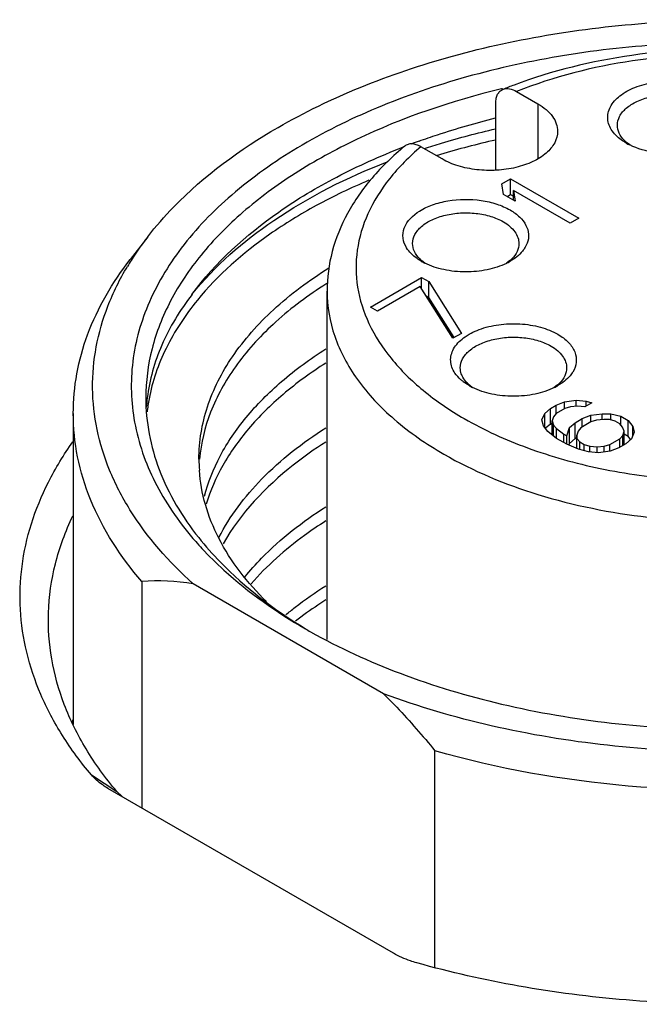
# Model space of a CAD drawing. Header units: inches. Extents: x 0 to 34, y 0 to 22.
# Tile 71 of 103: x 28.529 to 28.781, y 18.017 to 18.418. Entities that reach past the tile are written whole.
import ezdxf

# ---------------------------------------------------------------- set-up
doc = ezdxf.new("R2010")
doc.units = ezdxf.units.IN
doc.header["$LTSCALE"] = 1.87
doc.header["$MEASUREMENT"] = 0
doc.layers.get('0').update_dxf_attribs({"linetype": 'CONTINUOUS'})

msp = doc.modelspace()

# ---------------------------------------------------------------- linework, layer by layer
at = {"color": 7, "linetype": 'CONTINUOUS'}
for p, q in [((28.7255678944, 18.3900489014), (28.7252537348, 18.3899730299)), ((28.7313657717, 18.3889182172), (28.7400070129, 18.3839288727)), ((28.7228813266, 18.3569391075), (28.7228813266, 18.3841736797)), ((28.7400070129, 18.3839288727), (28.7400070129, 18.361435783)), ((28.7774383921, 18.367138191), (28.7760756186, 18.3681869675)), ((28.7010326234, 18.3614255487), (28.6923913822, 18.3664148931)), ((28.7253916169, 18.3513794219), (28.7288714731, 18.3533886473)), ((28.7260579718, 18.3469762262), (28.7253916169, 18.3513794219)), ((28.7288714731, 18.3469597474), (28.7288714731, 18.3533886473)), ((28.7288714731, 18.3533886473), (28.7567103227, 18.3373148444)), ((28.7307965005, 18.3442402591), (28.7260579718, 18.3469762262)), ((28.7274789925, 18.3461557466), (28.7288714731, 18.3469597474)), ((28.7288714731, 18.3469597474), (28.7301301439, 18.3462330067)), ((28.7301301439, 18.3446250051), (28.7301301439, 18.3486434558)), ((28.7301301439, 18.3486434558), (28.7307965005, 18.3442402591)), ((28.7532304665, 18.335305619), (28.7301301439, 18.3486434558)), ((28.7567103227, 18.3373148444), (28.7532304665, 18.335305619)), ((28.5811627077, 18.3297971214), (28.5739748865, 18.3205181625)), ((28.7356925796, 18.3271477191), (28.7349046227, 18.3254902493)), ((28.6939952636, 18.319024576), (28.6926839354, 18.3200376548)), ((28.7286392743, 18.3200366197), (28.7272268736, 18.3189538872)), ((28.6718018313, 18.3011487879), (28.6926809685, 18.31320414)), ((28.6926809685, 18.3086628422), (28.6926809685, 18.31320414)), ((28.6926809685, 18.31320414), (28.6956425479, 18.3114941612)), ((28.6956425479, 18.3050652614), (28.6956425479, 18.3114941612)), ((28.6956425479, 18.3114941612), (28.7089202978, 18.2904329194)), ((28.6541622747, 18.1658074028), (28.6541622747, 18.307579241)), ((28.6921626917, 18.3094849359), (28.6747634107, 18.2994388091)), ((28.7054404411, 18.2884236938), (28.6921626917, 18.3094849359)), ((28.6945520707, 18.3056948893), (28.6956425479, 18.3050652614)), ((28.7059367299, 18.2887365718), (28.6956425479, 18.3050652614)), ((28.6747634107, 18.2994388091), (28.6718018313, 18.3011487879)), ((28.7089202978, 18.2904329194), (28.7054404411, 18.2884236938)), ((28.7120042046, 18.2691548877), (28.7096621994, 18.270710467)), ((28.7134446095, 18.2683983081), (28.7121204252, 18.2694201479)), ((28.7480748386, 18.2694202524), (28.7467329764, 18.2683861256)), ((28.7474307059, 18.2612321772), (28.7509229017, 18.2625645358)), ((28.7509229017, 18.2625645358), (28.75559973, 18.2632129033)), ((28.7509229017, 18.2598570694), (28.7509229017, 18.2625645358)), ((28.75559973, 18.2608403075), (28.75559973, 18.2632129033)), ((28.75559973, 18.2632129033), (28.7597089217, 18.2628495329)), ((28.7597089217, 18.2607975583), (28.7597089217, 18.2628495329)), ((28.7597089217, 18.2628495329), (28.7620658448, 18.2621584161)), ((28.7428032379, 18.2578763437), (28.7451108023, 18.259892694)), ((28.7451108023, 18.259892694), (28.7474307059, 18.2612321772)), ((28.7451108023, 18.2534637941), (28.7451108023, 18.259892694)), ((28.7474307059, 18.2578478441), (28.7474307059, 18.2612321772)), ((28.7509722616, 18.2598570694), (28.7474924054, 18.2578478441)), ((28.7533045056, 18.2605196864), (28.7509722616, 18.2598570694)), ((28.7562290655, 18.2608403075), (28.7533045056, 18.2605196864)), ((28.7591659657, 18.2604840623), (28.7562290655, 18.2608403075)), ((28.7620658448, 18.2621584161), (28.7591659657, 18.2604840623)), ((28.550815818, 18.257870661), (28.550815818, 18.1312011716)), ((28.7416803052, 18.2551760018), (28.7428032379, 18.2578763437)), ((28.7423096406, 18.2528034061), (28.7416803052, 18.2551760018)), ((28.7428032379, 18.2521514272), (28.7428032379, 18.2578763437)), ((28.7463447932, 18.2565012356), (28.7457894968, 18.2548126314)), ((28.7457894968, 18.2491395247), (28.7457894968, 18.2548126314)), ((28.7457894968, 18.2548126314), (28.7464064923, 18.2531169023)), ((28.7474924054, 18.2578478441), (28.7463447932, 18.2565012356)), ((28.7551801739, 18.254078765), (28.7580800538, 18.2557531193)), ((28.7616216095, 18.2543780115), (28.757561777, 18.2520339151)), ((28.7580800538, 18.2557531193), (28.7615722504, 18.2570854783)), ((28.7580800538, 18.2523331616), (28.7580800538, 18.2557531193)), ((28.7615722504, 18.2570854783), (28.7662490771, 18.2577338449)), ((28.7615722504, 18.2543780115), (28.7615722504, 18.2570854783)), ((28.7639538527, 18.255040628), (28.7616216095, 18.2543780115)), ((28.7668784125, 18.2553612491), (28.7639538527, 18.255040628)), ((28.7662490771, 18.2553612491), (28.7662490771, 18.2577338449)), ((28.7662490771, 18.2577338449), (28.7697659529, 18.2577124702)), ((28.7692229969, 18.2553469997), (28.7668784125, 18.2553612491)), ((28.7715799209, 18.2546558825), (28.7692229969, 18.2553469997)), ((28.7697659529, 18.2551877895), (28.7697659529, 18.2577124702)), ((28.7697659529, 18.2577124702), (28.7738874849, 18.2566722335)), ((28.7733568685, 18.2536298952), (28.7715799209, 18.2546558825)), ((28.7738874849, 18.2530266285), (28.7738874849, 18.2566722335)), ((28.7738874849, 18.2566722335), (28.7768490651, 18.2549622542)), ((28.7768490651, 18.2485333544), (28.7768490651, 18.2549622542)), ((28.7768490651, 18.2549622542), (28.7786506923, 18.252582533)), ((28.7441112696, 18.2504236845), (28.7423096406, 18.2528034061)), ((28.7451108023, 18.2534637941), (28.743195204, 18.251789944)), ((28.7476775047, 18.2476948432), (28.7441112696, 18.2504236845)), ((28.7451108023, 18.2534637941), (28.7457894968, 18.2538556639)), ((28.7464064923, 18.2486674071), (28.7464064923, 18.2531169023)), ((28.7464064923, 18.2531169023), (28.7476034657, 18.2517560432)), ((28.7476034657, 18.2476948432), (28.7476034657, 18.2517560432)), ((28.7476034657, 18.2517560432), (28.7505773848, 18.2493691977)), ((28.7517620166, 18.2486852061), (28.7528726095, 18.2520624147)), ((28.7528726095, 18.2520624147), (28.7551801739, 18.254078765)), ((28.7528726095, 18.2456335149), (28.7528726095, 18.2520624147)), ((28.7551801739, 18.2476498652), (28.7551801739, 18.254078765)), ((28.7564141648, 18.2506873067), (28.7558588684, 18.2489987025)), ((28.757561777, 18.2520339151), (28.7564141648, 18.2506873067)), ((28.7745538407, 18.2522690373), (28.7733568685, 18.2536298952)), ((28.7751708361, 18.2505733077), (28.7745538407, 18.2522690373)), ((28.7746155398, 18.2488847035), (28.7751708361, 18.2505733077)), ((28.7751708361, 18.245101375), (28.7751708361, 18.2505733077)), ((28.7786506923, 18.2486965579), (28.7786506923, 18.252582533)), ((28.7786506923, 18.252582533), (28.7792800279, 18.2502099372)), ((28.7518237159, 18.2453008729), (28.7476775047, 18.2476948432)), ((28.7505773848, 18.2460204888), (28.7505773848, 18.2493691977)), ((28.7505773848, 18.2493691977), (28.7517620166, 18.2486852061)), ((28.7517620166, 18.2453008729), (28.7517620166, 18.2486852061)), ((28.7551801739, 18.2476498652), (28.7528726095, 18.2456335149)), ((28.7551801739, 18.2476498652), (28.7558588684, 18.2480417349)), ((28.7558588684, 18.2489987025), (28.755883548, 18.2476449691)), ((28.7558588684, 18.2476449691), (28.7558588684, 18.2489987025)), ((28.755883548, 18.2435320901), (28.755883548, 18.2476449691)), ((28.755883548, 18.2476449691), (28.7570805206, 18.2462841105)), ((28.7570805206, 18.2431078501), (28.7570805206, 18.2462841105)), ((28.7570805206, 18.2462841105), (28.7588574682, 18.2452581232)), ((28.7694080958, 18.2451939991), (28.7734679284, 18.2475380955)), ((28.7734679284, 18.2475380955), (28.7746155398, 18.2488847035)), ((28.7734679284, 18.2441181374), (28.7734679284, 18.2475380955)), ((28.7746155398, 18.2447807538), (28.7746155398, 18.2488847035)), ((28.7751708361, 18.2495023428), (28.7768490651, 18.2485333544)), ((28.7781570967, 18.247509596), (28.7758495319, 18.2454932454)), ((28.7778183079, 18.2472531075), (28.7768490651, 18.2485333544)), ((28.7792800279, 18.2502099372), (28.7781570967, 18.247509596)), ((28.7565499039, 18.243241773), (28.7518237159, 18.2453008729)), ((28.7528726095, 18.2456335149), (28.7526715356, 18.2450220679)), ((28.7606714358, 18.2422015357), (28.7565499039, 18.243241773)), ((28.7588574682, 18.2426593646), (28.7588574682, 18.2452581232)), ((28.7588574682, 18.2452581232), (28.7612143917, 18.2445670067)), ((28.7612143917, 18.2422015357), (28.7612143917, 18.2445670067)), ((28.7612143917, 18.2445670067), (28.764151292, 18.244210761)), ((28.764151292, 18.244210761), (28.7670758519, 18.2445313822)), ((28.764151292, 18.2418381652), (28.764151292, 18.244210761)), ((28.7694574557, 18.2424865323), (28.7647806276, 18.2418381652)), ((28.7670758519, 18.2445313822), (28.7694080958, 18.2451939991)), ((28.7670758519, 18.2421563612), (28.7670758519, 18.2445313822)), ((28.7694080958, 18.2424865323), (28.7694080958, 18.2451939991)), ((28.772949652, 18.2438188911), (28.7694574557, 18.2424865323)), ((28.7758495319, 18.2454932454), (28.772949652, 18.2438188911)), ((28.7647806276, 18.2418381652), (28.7606714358, 18.2422015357)), ((28.5786713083, 18.1894821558), (28.5786713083, 18.0972710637)), ((28.6771952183, 18.1437308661), (28.5995952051, 18.1885361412)), ((28.550674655, 18.1314777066), (28.5505972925, 18.1314062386)), ((28.5506556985, 18.1313823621), (28.5507306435, 18.1314511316)), ((28.6981191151, 18.032245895), (28.6981191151, 18.1205144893)), ((28.5581959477, 18.1106594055), (28.5685358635, 18.103928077)), ((28.5649336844, 18.1052029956), (28.5642989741, 18.1055791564)), ((28.6812340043, 18.0380526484), (28.5649336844, 18.1052029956)), ((28.5707238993, 18.1018321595), (28.5685358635, 18.103928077))]:
    msp.add_line(p, q, dxfattribs=at)
for centre, radius, start, end in [((28.7988793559, 18.2088441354), 0.1951268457, 110.55798025, 111.9885007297), ((28.7895377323, 18.0962334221), 0.2895109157, 111.0042546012, 111.1706418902), ((28.792191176, 18.0891803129), 0.2970467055, 109.7891078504, 110.4522212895), ((28.7956359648, 18.0459175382), 0.3313320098, 102.69781651, 106.7193009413), ((28.7852262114, 18.3788487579), 0.0140501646, 225.0574235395, 229.3618128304), ((28.7886948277, 18.3900153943), 0.0255019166, 240.039377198, 243.8476032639), ((28.7891528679, 18.068640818), 0.3077044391, 106.7803901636, 107.0647590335), ((28.6789689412, 18.2538232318), 0.1238465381, 142.1605653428, 147.6111100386), ((28.6726894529, 18.2578616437), 0.1163807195, 147.6339895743, 149.0650809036), ((28.7018345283, 18.3306994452), 0.0140501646, 225.0574235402, 229.3618128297), ((28.705259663, 18.3417886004), 0.0254130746, 240.0370699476, 243.708348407), ((28.7159329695, 18.3420280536), 0.0256859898, 296.0232075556, 299.9469362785), ((28.7194987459, 18.3306852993), 0.0140336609, 310.6418678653, 314.9568178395), ((28.7478437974, 18.16266627), 0.1752782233, 122.357953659, 122.97325218), ((28.7212707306, 18.2800837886), 0.0140513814, 225.057547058, 229.367615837), ((28.7247073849, 18.2911908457), 0.025435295, 240.037623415, 243.7431337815), ((28.7354469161, 18.2912606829), 0.0255159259, 296.2185507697, 299.9635131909), ((28.7389342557, 18.2800686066), 0.0140334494, 310.6429021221, 314.9568394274), ((28.6544862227, 18.2549601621), 0.0741228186, 172.9064083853, 175.769385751), ((28.6553138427, 18.2497803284), 0.0749570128, 169.2541881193, 173.3701898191), ((28.6678791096, 18.2392505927), 0.0658793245, 179.981256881, 183.9800348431), ((28.7040609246, 18.2966444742), 0.137686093, 221.3532605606, 222.9171579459), ((28.584607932, 18.0889182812), 0.1007389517, 81.4441518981, 93.378441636), ((28.7601727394, 18.3690175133), 0.2296315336, 239.9994097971, 240.6046348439), ((28.6548865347, 18.0762601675), 0.1186948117, 151.3922885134, 151.8751317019)]:
    msp.add_arc(centre, radius, start, end, dxfattribs=at)
for points, knots in [([(28.6342193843, 18.374289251), (28.6449379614, 18.3804780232), (28.6681234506, 18.391621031), (28.7057166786, 18.4042222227), (28.7464249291, 18.4130193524), (28.7891015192, 18.4177618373), (28.832550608, 18.4183199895), (28.8755513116, 18.4146758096), (28.916888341, 18.4069356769), (28.9433164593, 18.3989598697), (28.9559324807, 18.3942808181)], [0, 0, 0, 0, 0.1120242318, 0.2319800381, 0.358118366, 0.4882600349, 0.619988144, 0.7507932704, 0.8782113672, 1, 1, 1, 1]), ([(28.9877727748, 18.3678597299), (28.9772716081, 18.373922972), (28.9544901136, 18.384781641), (28.9175024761, 18.3968683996), (28.8774408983, 18.4050581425), (28.8355282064, 18.4090975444), (28.7930368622, 18.4088668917), (28.7512624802, 18.4043720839), (28.7114755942, 18.3957497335), (28.6748792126, 18.3832575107), (28.6425691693, 18.3672584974), (28.6155042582, 18.3481935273), (28.5945028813, 18.326545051), (28.5802932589, 18.3028220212), (28.5735860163, 18.2776742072), (28.5748928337, 18.2521124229), (28.5840901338, 18.2273419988), (28.5945680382, 18.2126511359), (28.600706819, 18.2056753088)], [0, 0, 0, 0, 0.0658154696, 0.1364387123, 0.2107361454, 0.2873006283, 0.3645804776, 0.4409746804, 0.5149406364, 0.5850968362, 0.650340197, 0.7099854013, 0.7639373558, 0.8128899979, 0.8584721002, 0.9031295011, 0.9495644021, 1, 1, 1, 1]), ([(28.9246581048, 18.3816805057), (28.9108385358, 18.3890940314), (28.8797846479, 18.4004669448), (28.8299996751, 18.4076181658), (28.7789494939, 18.4053714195), (28.7457990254, 18.397336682), (28.730359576, 18.3915447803)], [0, 0, 0, 0, 0.2358232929, 0.4916750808, 0.7520328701, 1, 1, 1, 1]), ([(28.9230474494, 18.3787048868), (28.9166428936, 18.3824027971), (28.9027661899, 18.3890431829), (28.8720983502, 18.3991791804), (28.8300998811, 18.4054910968), (28.7793982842, 18.4032040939), (28.7465116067, 18.394918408), (28.7313657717, 18.3889182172)], [0, 0, 0, 0, 0.1123822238, 0.2328630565, 0.4898893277, 0.7524393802, 1, 1, 1, 1]), ([(28.769914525, 18.3734651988), (28.7694570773, 18.3742158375), (28.768729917, 18.3757923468), (28.7683380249, 18.3783454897), (28.7687160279, 18.380901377), (28.7702745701, 18.3843158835), (28.7741713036, 18.3881050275), (28.7806243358, 18.3912568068), (28.7884489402, 18.3930612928), (28.7968538, 18.3933237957), (28.8049606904, 18.3920318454), (28.8099655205, 18.3900769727), (28.8121484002, 18.3888166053)], [0, 0, 0, 0, 0.0470060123, 0.0916311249, 0.1362307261, 0.1831823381, 0.29006903, 0.4182975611, 0.563513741, 0.7162592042, 0.8652125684, 1, 1, 1, 1]), ([(28.7252537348, 18.3899730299), (28.7049676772, 18.385063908), (28.6758765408, 18.3752725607), (28.6413929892, 18.3564120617), (28.6199854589, 18.3406905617), (28.6027157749, 18.3232714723), (28.5899766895, 18.3044575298), (28.5821278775, 18.2846198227), (28.5803433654, 18.2708851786), (28.580343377, 18.2641841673)], [0, 0, 0, 0, 0.3047467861, 0.4438538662, 0.5726812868, 0.691183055, 0.8003052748, 0.9021583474, 1, 1, 1, 1]), ([(28.7228813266, 18.3841736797), (28.7228813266, 18.3848256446), (28.7229902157, 18.3860597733), (28.7235500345, 18.3877335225), (28.7244972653, 18.3890370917), (28.7253668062, 18.389593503), (28.7258200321, 18.3897769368)], [0, 0, 0, 0, 0.2919286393, 0.5502095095, 0.7810688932, 1, 1, 1, 1]), ([(28.7258200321, 18.3897769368), (28.7266244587, 18.3901025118), (28.7286507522, 18.3902109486), (28.7304555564, 18.3894437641), (28.7313657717, 18.3889182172)], [0, 0, 0, 0, 0.452255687, 1, 1, 1, 1]), ([(28.7724001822, 18.3751550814), (28.772400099, 18.3764041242), (28.7731542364, 18.3791068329), (28.7760999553, 18.3824570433), (28.780448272, 18.3851066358), (28.785876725, 18.3869203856), (28.7919620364, 18.3877751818), (28.7982184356, 18.387602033), (28.8041331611, 18.3864186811), (28.8077622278, 18.3849211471), (28.8093650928, 18.383995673)], [0, 0, 0, 0, 0.086938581, 0.1864134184, 0.3038067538, 0.4376215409, 0.5821212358, 0.7294380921, 0.8711725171, 1, 1, 1, 1]), ([(28.7400070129, 18.3839288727), (28.7412162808, 18.3832306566), (28.7434102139, 18.3817194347), (28.7460322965, 18.3789636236), (28.7476908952, 18.3759149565), (28.7480786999, 18.3737269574), (28.7480787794, 18.3726772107)], [0, 0, 0, 0, 0.2896965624, 0.5490830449, 0.7822144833, 1, 1, 1, 1]), ([(28.6916233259, 18.368684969), (28.6941333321, 18.3695881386), (28.7044074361, 18.3731308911), (28.7148645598, 18.3761385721), (28.7228199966, 18.3781244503)], [0, 0, 0, 0, 0.2454704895, 1, 1, 1, 1]), ([(28.7753012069, 18.3689038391), (28.7744263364, 18.3697783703), (28.772974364, 18.3716859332), (28.7724002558, 18.3740487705), (28.7724001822, 18.3751550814)], [0, 0, 0, 0, 0.5278883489, 1, 1, 1, 1]), ([(28.5811632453, 18.3297969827), (28.584446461, 18.3340355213), (28.5997478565, 18.3514870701), (28.6188007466, 18.3653867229), (28.6342193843, 18.374289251)], [0, 0, 0, 0, 0.2314383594, 1, 1, 1, 1]), ([(28.6937566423, 18.3656856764), (28.6961054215, 18.3664547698), (28.7056978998, 18.3694669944), (28.7154328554, 18.3720222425), (28.7228258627, 18.3737060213)], [0, 0, 0, 0, 0.2458261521, 1, 1, 1, 1]), ([(28.7480787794, 18.3726772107), (28.7480788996, 18.371087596), (28.7471190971, 18.367647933), (28.7433702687, 18.3633841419), (28.7378363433, 18.3600119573), (28.730927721, 18.357703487), (28.7231828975, 18.3566153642), (28.7152199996, 18.3568355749), (28.7076917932, 18.3583416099), (28.7030727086, 18.3602476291), (28.7010326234, 18.3614255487)], [0, 0, 0, 0, 0.0869346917, 0.1864066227, 0.3037946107, 0.4376041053, 0.5821006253, 0.7294224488, 0.8711673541, 1, 1, 1, 1]), ([(28.7759590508, 18.3679213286), (28.7753051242, 18.3682988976), (28.7729956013, 18.3697801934), (28.7709519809, 18.3717628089), (28.769914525, 18.3734651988)], [0, 0, 0, 0, 0.2747119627, 1, 1, 1, 1]), ([(28.6858045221, 18.3666554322), (28.6810144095, 18.362715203), (28.6722865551, 18.3543221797), (28.6620768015, 18.3398193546), (28.6556421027, 18.3240801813), (28.6541622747, 18.3130180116), (28.6541622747, 18.307579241)], [0, 0, 0, 0, 0.2690930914, 0.522253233, 0.7640397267, 1, 1, 1, 1]), ([(28.6923913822, 18.3664148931), (28.6918015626, 18.3667554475), (28.6906288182, 18.3673022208), (28.6888234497, 18.3676716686), (28.6871497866, 18.3674910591), (28.6861990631, 18.3669791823), (28.68580465, 18.3666552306)], [0, 0, 0, 0, 0.2921031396, 0.5504629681, 0.7810979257, 1, 1, 1, 1]), ([(28.7993741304, 18.3639166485), (28.7955341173, 18.3634453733), (28.7879927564, 18.3635195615), (28.7806739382, 18.3655406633), (28.7774545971, 18.3671242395)], [0, 0, 0, 0, 0.5188481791, 1, 1, 1, 1]), ([(28.599150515, 18.3062647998), (28.6087835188, 18.3193566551), (28.6281074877, 18.3367895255), (28.6583982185, 18.3548696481), (28.6758130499, 18.3626540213), (28.6849817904, 18.3662049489)], [0, 0, 0, 0, 0.460862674, 0.7212152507, 1, 1, 1, 1]), ([(28.6923913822, 18.3664148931), (28.6877135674, 18.3624784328), (28.6794014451, 18.3541653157), (28.6703380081, 18.3398001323), (28.6657186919, 18.3245378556), (28.6658680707, 18.3089486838), (28.6707722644, 18.2937284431), (28.6801011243, 18.2794283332), (28.6934352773, 18.266412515), (28.7042060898, 18.259131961), (28.7100802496, 18.2557402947)], [0, 0, 0, 0, 0.1342790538, 0.2562099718, 0.3694557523, 0.4796660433, 0.5933009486, 0.7159106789, 0.8510212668, 1, 1, 1, 1]), ([(28.599150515, 18.3062647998), (28.6084834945, 18.3179556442), (28.6333575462, 18.3394513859), (28.6624897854, 18.3539853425), (28.678653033, 18.3602824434)], [0, 0, 0, 0, 0.4630516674, 1, 1, 1, 1]), ([(28.6711477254, 18.3527420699), (28.6638755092, 18.3496585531), (28.6500258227, 18.3430398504), (28.6255998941, 18.3281281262), (28.6097743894, 18.3142482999), (28.601363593, 18.3039544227)], [0, 0, 0, 0, 0.2761191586, 0.5353212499, 1, 1, 1, 1]), ([(28.6856315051, 18.3332915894), (28.6867077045, 18.3362149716), (28.6907314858, 18.3400206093), (28.6972668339, 18.3430036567), (28.7056781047, 18.3451388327), (28.714690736, 18.3452215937), (28.7231827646, 18.343304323), (28.727039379, 18.3416588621), (28.728756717, 18.3406672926)], [0, 0, 0, 0, 0.1959987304, 0.3186391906, 0.4539474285, 0.7384914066, 0.8752324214, 1, 1, 1, 1]), ([(28.689008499, 18.3270057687), (28.6890084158, 18.3282548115), (28.6897625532, 18.3309575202), (28.6927082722, 18.3343077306), (28.6970565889, 18.3369573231), (28.7024850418, 18.3387710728), (28.7085703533, 18.3396258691), (28.7148267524, 18.3394527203), (28.7207414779, 18.3382693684), (28.7243705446, 18.3367718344), (28.7259734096, 18.3358463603)], [0, 0, 0, 0, 0.086938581, 0.1864134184, 0.3038067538, 0.4376215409, 0.5821212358, 0.7294380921, 0.8711725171, 1, 1, 1, 1]), ([(28.728756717, 18.3406672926), (28.7301578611, 18.3398582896), (28.7326416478, 18.3380796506), (28.7353498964, 18.334675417), (28.7365163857, 18.3308481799), (28.7361176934, 18.3283024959), (28.7356925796, 18.3271477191)], [0, 0, 0, 0, 0.2938211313, 0.5488444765, 0.7765296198, 1, 1, 1, 1]), ([(28.7259734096, 18.3358463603), (28.7269235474, 18.3352977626), (28.72864735, 18.334110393), (28.7307075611, 18.331945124), (28.7320107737, 18.3295497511), (28.7323155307, 18.3278305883), (28.7323155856, 18.3270057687)], [0, 0, 0, 0, 0.289695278, 0.5490782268, 0.7822102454, 1, 1, 1, 1]), ([(28.686573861, 18.3252331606), (28.6858274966, 18.3264348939), (28.6847788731, 18.329128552), (28.6851595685, 18.3320096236), (28.6856315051, 18.3332915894)], [0, 0, 0, 0, 0.5087335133, 1, 1, 1, 1]), ([(28.6919095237, 18.3207545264), (28.6910346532, 18.3216290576), (28.6895826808, 18.3235366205), (28.6890085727, 18.3258994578), (28.689008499, 18.3270057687)], [0, 0, 0, 0, 0.5278883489, 1, 1, 1, 1]), ([(28.7323155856, 18.3270057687), (28.7323156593, 18.3258994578), (28.7317414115, 18.3235365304), (28.7302892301, 18.321629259), (28.7294145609, 18.3207545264)], [0, 0, 0, 0, 0.4721116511, 1, 1, 1, 1]), ([(28.6925673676, 18.3197720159), (28.6919217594, 18.320144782), (28.6896377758, 18.321607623), (28.6876139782, 18.3235584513), (28.686573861, 18.3252331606)], [0, 0, 0, 0, 0.2743906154, 1, 1, 1, 1]), ([(28.7349046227, 18.3254902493), (28.7345811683, 18.3249378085), (28.7329506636, 18.3226260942), (28.730641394, 18.3208598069), (28.7287553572, 18.3197714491)], [0, 0, 0, 0, 0.2271946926, 1, 1, 1, 1]), ([(28.550815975, 18.257870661), (28.5508161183, 18.2632607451), (28.5518234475, 18.2741844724), (28.5579081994, 18.2960652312), (28.5667956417, 18.3112503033), (28.5739751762, 18.3205180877)], [0, 0, 0, 0, 0.2382912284, 0.4817190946, 1, 1, 1, 1]), ([(28.7272023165, 18.3189462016), (28.7247489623, 18.3177462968), (28.7192586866, 18.3159914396), (28.710587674, 18.3151526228), (28.7019237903, 18.3160196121), (28.6964468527, 18.3177951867), (28.6940031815, 18.3190044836)], [0, 0, 0, 0, 0.2398896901, 0.5002981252, 0.7605092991, 1, 1, 1, 1]), ([(28.5995952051, 18.1885361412), (28.5897771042, 18.1973613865), (28.5767931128, 18.2120339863), (28.5652127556, 18.2343254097), (28.560003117, 18.2510808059), (28.5581358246, 18.2681087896), (28.5596500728, 18.2851523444), (28.5645086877, 18.3019430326), (28.5697749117, 18.3125342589), (28.5728636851, 18.3176887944)], [0, 0, 0, 0, 0.2748799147, 0.4006821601, 0.5209086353, 0.6380838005, 0.7551028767, 0.8748786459, 1, 1, 1, 1]), ([(28.6019997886, 18.2392721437), (28.6020022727, 18.2464281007), (28.6044962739, 18.2613081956), (28.6152926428, 18.28221355), (28.6324506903, 18.3013787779), (28.6469235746, 18.3120683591), (28.654920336, 18.3170698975)], [0, 0, 0, 0, 0.2190790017, 0.4526691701, 0.7112386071, 1, 1, 1, 1]), ([(28.6524490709, 18.3097115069), (28.6452990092, 18.3050727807), (28.6322850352, 18.29522534), (28.6165560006, 18.2778889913), (28.6060503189, 18.2591295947), (28.602813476, 18.2457136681), (28.6022458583, 18.2391739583)], [0, 0, 0, 0, 0.2858876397, 0.5444577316, 0.7798127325, 1, 1, 1, 1]), ([(28.654162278, 18.307579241), (28.6541621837, 18.3013933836), (28.6564453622, 18.2884974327), (28.6662233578, 18.2705375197), (28.6816689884, 18.2542922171), (28.6945998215, 18.2453908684), (28.7017285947, 18.2412748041)], [0, 0, 0, 0, 0.2177769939, 0.4509614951, 0.7101967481, 1, 1, 1, 1]), ([(28.7017285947, 18.2412748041), (28.7137494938, 18.2343340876), (28.7409682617, 18.2231032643), (28.7853271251, 18.2142252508), (28.8322555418, 18.2129291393), (28.8778798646, 18.2193349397), (28.9128449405, 18.2310143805), (28.9367072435, 18.2439875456), (28.9515200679, 18.2548135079), (28.963474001, 18.266818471), (28.9722937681, 18.2797922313), (28.9777289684, 18.2934776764), (28.9789655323, 18.3029557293), (28.978965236, 18.307579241)], [0, 0, 0, 0, 0.1286471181, 0.2701998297, 0.4173144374, 0.5616212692, 0.6952561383, 0.7562628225, 0.8127552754, 0.8647071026, 0.9125297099, 0.9571492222, 1, 1, 1, 1]), ([(28.5991700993, 18.3062599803), (28.5942958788, 18.2999078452), (28.5861281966, 18.2865951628), (28.5818492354, 18.271496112), (28.5809307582, 18.264113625)], [0, 0, 0, 0, 0.5183645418, 1, 1, 1, 1]), ([(28.601363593, 18.3039544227), (28.5964237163, 18.2979085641), (28.5880080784, 18.2852729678), (28.5830188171, 18.2708604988), (28.5816712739, 18.26375623)], [0, 0, 0, 0, 0.5191648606, 1, 1, 1, 1]), ([(28.7062587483, 18.2742334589), (28.7057528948, 18.2749818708), (28.7049292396, 18.2765545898), (28.7043943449, 18.2791297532), (28.704645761, 18.2817267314), (28.7060668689, 18.2852114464), (28.7098776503, 18.2891147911), (28.7163156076, 18.2923705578), (28.7241886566, 18.2942597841), (28.7326872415, 18.2945742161), (28.7409030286, 18.2932970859), (28.7459791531, 18.2913253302), (28.7481906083, 18.2900484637)], [0, 0, 0, 0, 0.0478445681, 0.0928454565, 0.1373969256, 0.1839728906, 0.2897255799, 0.4171422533, 0.562170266, 0.7152451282, 0.8647491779, 1, 1, 1, 1]), ([(28.7084438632, 18.2763892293), (28.70844378, 18.2776382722), (28.7091979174, 18.2803409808), (28.7121436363, 18.2836911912), (28.716491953, 18.2863407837), (28.721920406, 18.2881545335), (28.7280057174, 18.2890093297), (28.7342621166, 18.288836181), (28.7401768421, 18.287652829), (28.7438059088, 18.2861552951), (28.7454087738, 18.2852298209)], [0, 0, 0, 0, 0.086938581, 0.1864134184, 0.3038067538, 0.4376215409, 0.5821212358, 0.7294380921, 0.8711725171, 1, 1, 1, 1]), ([(28.7481906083, 18.2900484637), (28.7497576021, 18.2891437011), (28.7525003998, 18.2871364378), (28.7553046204, 18.2831637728), (28.7560100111, 18.2786795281), (28.7549812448, 18.2759248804), (28.7542371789, 18.2747030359)], [0, 0, 0, 0, 0.2931975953, 0.5432791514, 0.768192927, 1, 1, 1, 1]), ([(28.6042084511, 18.2241264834), (28.6056893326, 18.2297978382), (28.6102681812, 18.2412012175), (28.6210806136, 18.2569853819), (28.6357335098, 18.271639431), (28.6473571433, 18.2801158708), (28.6536614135, 18.2841324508)], [0, 0, 0, 0, 0.2212971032, 0.4589721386, 0.7177838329, 1, 1, 1, 1]), ([(28.7454087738, 18.2852298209), (28.7463589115, 18.2846812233), (28.7480827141, 18.2834938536), (28.7501429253, 18.2813285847), (28.7514461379, 18.2789332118), (28.7517508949, 18.2772140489), (28.7517509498, 18.2763892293)], [0, 0, 0, 0, 0.289695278, 0.5490782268, 0.7822102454, 1, 1, 1, 1]), ([(28.6536632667, 18.2783483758), (28.6475980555, 18.2744846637), (28.6363827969, 18.2663421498), (28.6221108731, 18.2523441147), (28.6113733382, 18.2372842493), (28.6065928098, 18.2264014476), (28.6049477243, 18.2209668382)], [0, 0, 0, 0, 0.2810922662, 0.5398114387, 0.7780543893, 1, 1, 1, 1]), ([(28.7091816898, 18.2731533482), (28.7090611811, 18.2734131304), (28.7086430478, 18.2744430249), (28.7084439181, 18.2755644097), (28.7084438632, 18.2763892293)], [0, 0, 0, 0, 0.2577163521, 1, 1, 1, 1]), ([(28.7542371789, 18.2747030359), (28.7539113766, 18.27416803), (28.7522871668, 18.2719338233), (28.7500317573, 18.2702180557), (28.7481908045, 18.2691551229)], [0, 0, 0, 0, 0.2276018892, 1, 1, 1, 1]), ([(28.7517509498, 18.2763892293), (28.7517510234, 18.2752829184), (28.7511767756, 18.272919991), (28.7497245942, 18.2710127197), (28.7488499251, 18.2701379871)], [0, 0, 0, 0, 0.4721116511, 1, 1, 1, 1]), ([(28.7096621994, 18.270710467), (28.7093181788, 18.2709740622), (28.708054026, 18.2720127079), (28.7069325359, 18.273236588), (28.7062587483, 18.2742334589)], [0, 0, 0, 0, 0.2648123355, 1, 1, 1, 1]), ([(28.7113448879, 18.2701379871), (28.7111129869, 18.2703697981), (28.7102689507, 18.2712783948), (28.7095657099, 18.2723255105), (28.7091816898, 18.2731533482)], [0, 0, 0, 0, 0.2643313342, 1, 1, 1, 1]), ([(28.7100802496, 18.2557402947), (28.7182626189, 18.2510158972), (28.7363133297, 18.2428381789), (28.7657741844, 18.2346415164), (28.7975939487, 18.2302750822), (28.8302907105, 18.2299479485), (28.8623505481, 18.2336704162), (28.8922959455, 18.2412783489), (28.918743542, 18.2524164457), (28.9341300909, 18.2624710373), (28.9407363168, 18.2680302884)], [0, 0, 0, 0, 0.1167908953, 0.243522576, 0.376836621, 0.5126555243, 0.6466592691, 0.7747060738, 0.8932740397, 1, 1, 1, 1]), ([(28.7467197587, 18.2683699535), (28.7442680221, 18.2671606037), (28.738773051, 18.2653893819), (28.730086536, 18.2645343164), (28.7213998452, 18.265393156), (28.7159061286, 18.2671687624), (28.7134549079, 18.2683799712)], [0, 0, 0, 0, 0.2396175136, 0.4999964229, 0.7603508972, 1, 1, 1, 1]), ([(28.580343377, 18.2641841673), (28.5803433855, 18.2592806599), (28.5812830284, 18.2493372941), (28.5869547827, 18.2294222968), (28.5952260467, 18.2156558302), (28.6018862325, 18.2072786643)], [0, 0, 0, 0, 0.2378080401, 0.480974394, 1, 1, 1, 1]), ([(28.5786713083, 18.1894821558), (28.5701318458, 18.1993850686), (28.5594255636, 18.2158209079), (28.5520387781, 18.2399123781), (28.5508158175, 18.2519473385), (28.550815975, 18.257870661)], [0, 0, 0, 0, 0.5214708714, 0.7637836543, 1, 1, 1, 1]), ([(28.6101509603, 18.207392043), (28.6146214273, 18.2160922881), (28.6275354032, 18.2330501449), (28.6442428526, 18.2459885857), (28.6536607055, 18.2519882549)], [0, 0, 0, 0, 0.4669427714, 1, 1, 1, 1]), ([(28.5581959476, 18.1106594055), (28.5539065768, 18.1157426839), (28.5461744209, 18.1261911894), (28.5372261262, 18.1430109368), (28.5313931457, 18.1603365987), (28.5287732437, 18.1779601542), (28.5294134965, 18.1956550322), (28.5333027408, 18.213188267), (28.5403696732, 18.2303365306), (28.5469482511, 18.2410890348), (28.5506716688, 18.2463289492)], [0, 0, 0, 0, 0.1353655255, 0.2635433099, 0.3862282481, 0.5056031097, 0.6241837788, 0.7445707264, 0.869174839, 1, 1, 1, 1]), ([(28.6536630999, 18.2462040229), (28.6490915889, 18.2432926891), (28.6329712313, 18.2319604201), (28.6189077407, 18.2171747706), (28.6118380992, 18.2047253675)], [0, 0, 0, 0, 0.2746093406, 1, 1, 1, 1]), ([(28.6294740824, 18.1812375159), (28.6217900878, 18.1887640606), (28.6118682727, 18.2013737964), (28.6042137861, 18.2203917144), (28.6024867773, 18.2299622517), (28.6021586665, 18.2346779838)], [0, 0, 0, 0, 0.5274053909, 0.7682127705, 1, 1, 1, 1]), ([(28.6206673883, 18.1912340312), (28.6228177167, 18.1938871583), (28.6325638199, 18.2047721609), (28.6442321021, 18.2138392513), (28.6536606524, 18.219843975)], [0, 0, 0, 0, 0.2340175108, 1, 1, 1, 1]), ([(28.5407114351, 18.1766506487), (28.5409267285, 18.1833631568), (28.5428823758, 18.1970097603), (28.5476552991, 18.2099228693), (28.5506584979, 18.2161887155)], [0, 0, 0, 0, 0.4914952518, 1, 1, 1, 1]), ([(28.6536635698, 18.2140593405), (28.6506915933, 18.2121670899), (28.6397108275, 18.2047022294), (28.6296358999, 18.1958222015), (28.6232156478, 18.1884740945)], [0, 0, 0, 0, 0.2652840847, 1, 1, 1, 1]), ([(28.6018862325, 18.2072786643), (28.6046514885, 18.2038005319), (28.617321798, 18.1895230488), (28.6327662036, 18.177871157), (28.6452548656, 18.1702752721)], [0, 0, 0, 0, 0.2331200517, 1, 1, 1, 1]), ([(28.6032280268, 18.2028884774), (28.6060805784, 18.1998200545), (28.6187988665, 18.1873106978), (28.633549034, 18.1769685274), (28.6453549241, 18.1701519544)], [0, 0, 0, 0, 0.2350766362, 1, 1, 1, 1]), ([(28.6373489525, 18.1758373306), (28.6386042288, 18.1768841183), (28.6438439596, 18.1811019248), (28.6493665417, 18.1849648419), (28.6536610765, 18.1876992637)], [0, 0, 0, 0, 0.2430201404, 1, 1, 1, 1]), ([(28.6536643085, 18.1819144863), (28.6525821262, 18.1812254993), (28.6483713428, 18.1784796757), (28.6442824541, 18.1755456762), (28.641324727, 18.1732501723)], [0, 0, 0, 0, 0.255206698, 1, 1, 1, 1]), ([(28.5685358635, 18.103928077), (28.5639408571, 18.1093735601), (28.5557532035, 18.1206088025), (28.5466892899, 18.1388352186), (28.5414163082, 18.1576248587), (28.5405104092, 18.1703829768), (28.5407114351, 18.1766506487)], [0, 0, 0, 0, 0.2686572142, 0.521686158, 0.7635519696, 1, 1, 1, 1]), ([(28.6474619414, 18.1689502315), (28.6591268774, 18.1623783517), (28.6845374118, 18.1507920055), (28.7257930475, 18.1384765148), (28.7703449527, 18.1309008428), (28.8165719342, 18.1283466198), (28.8627986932, 18.1309028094), (28.9073505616, 18.1384798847), (28.9486039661, 18.1507978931), (28.9740130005, 18.1623843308), (28.9856761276, 18.1689562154)], [0, 0, 0, 0, 0.1144848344, 0.2377155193, 0.3672275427, 0.5000061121, 0.6327843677, 0.7622957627, 0.8855286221, 1, 1, 1, 1]), ([(29.0044760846, 18.1493724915), (28.9943477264, 18.1435245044), (28.9725621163, 18.1328870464), (28.9245880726, 18.1160236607), (28.8586351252, 18.1039381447), (28.7774948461, 18.103669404), (28.7237474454, 18.1131469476), (28.6981191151, 18.1205144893)], [0, 0, 0, 0, 0.1114414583, 0.2302739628, 0.483758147, 0.7459060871, 1, 1, 1, 1]), ([(28.6771952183, 18.1437308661), (28.6790089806, 18.1419117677), (28.6862613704, 18.134428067), (28.6931247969, 18.1265727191), (28.6981191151, 18.1205144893)], [0, 0, 0, 0, 0.2465215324, 1, 1, 1, 1]), ([(28.866517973, 18.1229330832), (28.8502431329, 18.1210774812), (28.8174486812, 18.1192151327), (28.7686546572, 18.1217923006), (28.7215700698, 18.1296168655), (28.6914886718, 18.1384296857), (28.6771952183, 18.1437308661)], [0, 0, 0, 0, 0.2558967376, 0.5119089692, 0.7618413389, 1, 1, 1, 1]), ([(28.5642983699, 18.1055788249), (28.5636923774, 18.1059470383), (28.5614749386, 18.1074013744), (28.5594470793, 18.109171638), (28.5581959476, 18.1106594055)], [0, 0, 0, 0, 0.2672785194, 1, 1, 1, 1]), ([(29.0213184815, 18.06689271), (29.0104540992, 18.0605241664), (28.987057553, 18.0489244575), (28.9491807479, 18.0353718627), (28.9081471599, 18.0253474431), (28.8649365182, 18.0190911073), (28.8205733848, 18.0167492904), (28.776113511, 18.0183785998), (28.7326221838, 18.0239385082), (28.7043783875, 18.0303100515), (28.6906841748, 18.0341623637)], [0, 0, 0, 0, 0.1110358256, 0.2295198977, 0.3540414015, 0.4828398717, 0.6139294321, 0.7452098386, 0.8745715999, 1, 1, 1, 1]), ([(28.6906841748, 18.0341623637), (28.6898218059, 18.0344041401), (28.6865652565, 18.0354181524), (28.6834111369, 18.0367922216), (28.6812340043, 18.0380526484)], [0, 0, 0, 0, 0.2625461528, 1, 1, 1, 1])]:
    msp.add_open_spline(points, degree=3, knots=knots, dxfattribs=at)

doc.saveas('drawing.dxf')
